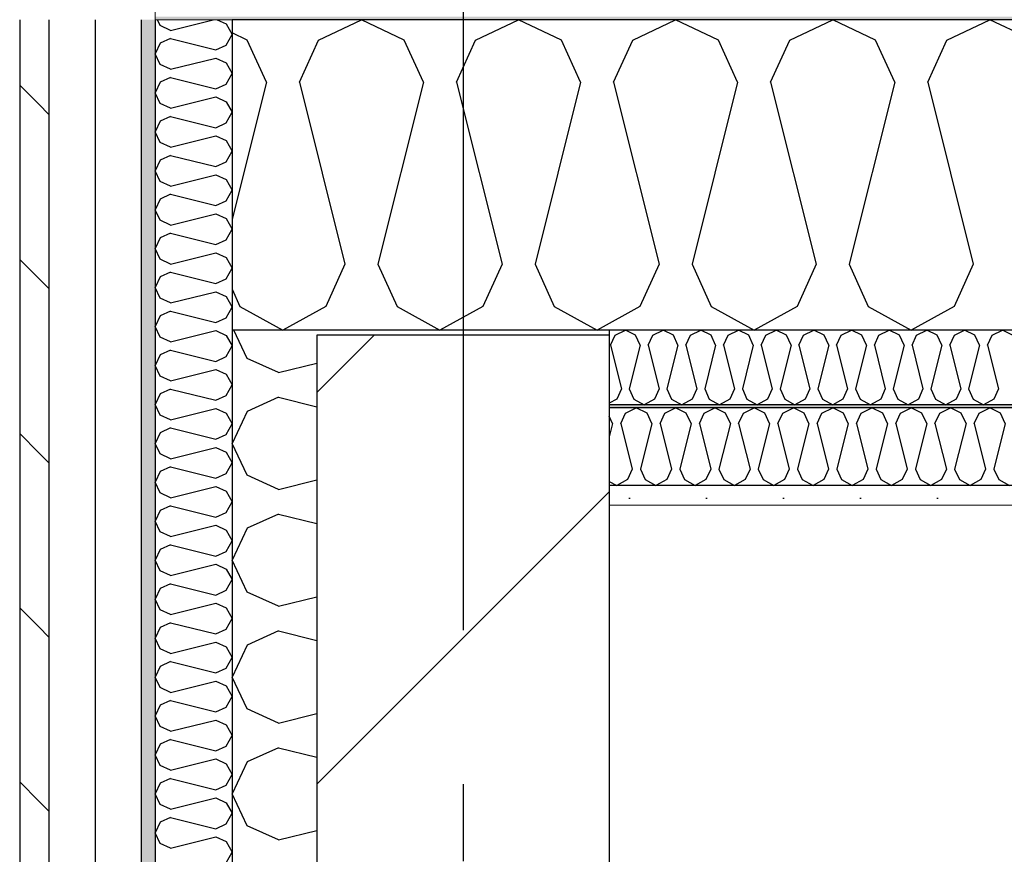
# Model space of a CAD drawing. Header units: millimetres. Extents: x -8544 to 51179, y -2070 to 13050.
# Tile 35 of 168: x -2671 to -2031, y 10204 to 10746. Entities that reach past the tile are written whole.
import ezdxf
from ezdxf.enums import TextEntityAlignment as Align

# ---------------------------------------------------------------- set-up
doc = ezdxf.new("R2010")
doc.units = ezdxf.units.MM
doc.header["$LTSCALE"] = 0.5
doc.header["$MEASUREMENT"] = 0
for name, pattern in [('Akselinje', [1500, 1000, -200, 100, -200]), ('PLINE', [0]), ('Wipeout_Contour', [2000, 0, -2000])]:
    doc.linetypes.add(name, pattern=pattern)
for name, color, linetype in [('223- Bjelker', 7, 'Continuous'), ('223- Bjelker (Skravur)', 7, 'Continuous'), ('232- Ikke-bærende yttervegger', 7, 'Continuous'), ('232- Ikke-bærende yttervegger (Skravur)', 7, 'Continuous'), ('235- Utvendig kledning og overflate (Skravur)(Nye konstruksjoner)', 7, 'Continuous'), ('235- Utvendig kledning og overflate(Nye konstruksjoner)', 7, 'Continuous'), ('256- Faste himlinger og overflatebehandling (Skravur)(Nye konstruksjoner)', 7, 'Continuous'), ('256- Faste himlinger og overflatebehandling(Nye konstruksjoner)', 7, 'Continuous'), ('261- Primærkonstruksjon (tak)', 7, 'Continuous'), ('261- Primærkonstruksjon (tak) (Skravur)', 7, 'Continuous'), ('262- Taktekking (Skravur)(Nye konstruksjoner)', 7, 'Continuous'), ('82-- Modullinjer', 7, 'Continuous')]:
    doc.layers.add(name, color=color, linetype=linetype)
doc.layers.add('236- Innvendig kledning og overflate(Nye konstruksjoner)', color=7, linetype='Continuous', lineweight=0)
doc.layers.add('262- Taktekking(Nye konstruksjoner)', color=7, linetype='Continuous', lineweight=0)
doc.styles.add('GENERATED_STYLE_1', font='arial.ttf')
pattern_1 = [(0, (0, 0), (0, 43.30127), [0, -25]), (0, (12.5, 21.65), (0, 43.30127), [0, -25])]

# ---------------------------------------------------------------- blocks, each defined once
blk = doc.blocks.new('*X3')
at = {"layer": '261- Primærkonstruksjon (tak) (Skravur)', "linetype": 'PLINE'}
for p, q in [((-2476.95, 10733.26), (-2449.08, 10746.45)), ((-2421.21, 10733.26), (-2449.08, 10746.45)), ((-2374.9, 10733.26), (-2347.03, 10746.45)), ((-2319.17, 10733.26), (-2347.03, 10746.45)), ((-2272.86, 10733.26), (-2244.99, 10746.45)), ((-2217.12, 10733.26), (-2244.99, 10746.45)), ((-2170.81, 10733.26), (-2142.94, 10746.45)), ((-2115.08, 10733.26), (-2142.94, 10746.45)), ((-2068.77, 10733.26), (-2040.9, 10746.45)), ((-2013.03, 10733.26), (-2040.9, 10746.45)), ((-2523.26, 10733.26), (-2533.07, 10737.91)), ((-2510.82, 10705.94), (-2523.26, 10733.26)), ((-2489.38, 10705.94), (-2476.95, 10733.26)), ((-2408.78, 10705.94), (-2421.21, 10733.26)), ((-2387.34, 10705.94), (-2374.9, 10733.26)), ((-2306.73, 10705.94), (-2319.17, 10733.26)), ((-2285.29, 10705.94), (-2272.86, 10733.26)), ((-2204.69, 10705.94), (-2217.12, 10733.26)), ((-2183.25, 10705.94), (-2170.81, 10733.26)), ((-2102.64, 10705.94), (-2115.08, 10733.26)), ((-2081.2, 10705.94), (-2068.77, 10733.26)), ((-2510.82, 10705.94), (-2533.07, 10616.93)), ((-2489.38, 10705.94), (-2459.8, 10587.6)), ((-2408.78, 10705.94), (-2438.36, 10587.6)), ((-2387.34, 10705.94), (-2357.75, 10587.6)), ((-2306.73, 10705.94), (-2336.31, 10587.6)), ((-2285.29, 10705.94), (-2255.71, 10587.6)), ((-2204.69, 10705.94), (-2234.27, 10587.6)), ((-2183.25, 10705.94), (-2153.66, 10587.6)), ((-2102.64, 10705.94), (-2132.22, 10587.6)), ((-2081.2, 10705.94), (-2051.62, 10587.6)), ((-2459.8, 10587.6), (-2472.23, 10560.28)), ((-2438.36, 10587.6), (-2425.92, 10560.28)), ((-2357.75, 10587.6), (-2370.19, 10560.28)), ((-2336.31, 10587.6), (-2323.88, 10560.28)), ((-2255.71, 10587.6), (-2268.14, 10560.28)), ((-2234.27, 10587.6), (-2221.83, 10560.28)), ((-2153.66, 10587.6), (-2166.1, 10560.28)), ((-2132.22, 10587.6), (-2119.79, 10560.28)), ((-2051.62, 10587.6), (-2064.05, 10560.28)), ((-2533.07, 10571.49), (-2527.97, 10560.28)), ((-2527.97, 10560.28), (-2500.1, 10544.72)), ((-2472.23, 10560.28), (-2500.1, 10544.72)), ((-2425.92, 10560.28), (-2398.06, 10544.72)), ((-2370.19, 10560.28), (-2398.06, 10544.72)), ((-2323.88, 10560.28), (-2296.01, 10544.72)), ((-2268.14, 10560.28), (-2296.01, 10544.72)), ((-2221.83, 10560.28), (-2193.97, 10544.72)), ((-2166.1, 10560.28), (-2193.97, 10544.72)), ((-2119.79, 10560.28), (-2091.92, 10544.72)), ((-2064.05, 10560.28), (-2091.92, 10544.72))]:
    blk.add_line(p, q, dxfattribs=at)
blk = doc.blocks.new('*X7')
at = {"layer": '232- Ikke-bærende yttervegger (Skravur)', "linetype": 'PLINE'}
for p, q in [((-2523.27, 10526.46), (-2531.91, 10544.72)), ((-2502.95, 10517.21), (-2523.27, 10526.46)), ((-2502.95, 10517.21), (-2478.07, 10523.43)), ((-2502.95, 10501.27), (-2523.27, 10492.02)), ((-2502.95, 10501.27), (-2478.07, 10495.05)), ((-2523.27, 10492.02), (-2533.07, 10471.3)), ((-2523.27, 10450.58), (-2533.07, 10471.3)), ((-2502.95, 10441.33), (-2523.27, 10450.58)), ((-2502.95, 10441.33), (-2478.07, 10447.55)), ((-2502.95, 10425.39), (-2523.27, 10416.14)), ((-2502.95, 10425.39), (-2478.07, 10419.17)), ((-2523.27, 10416.14), (-2533.07, 10395.42)), ((-2523.27, 10374.7), (-2533.07, 10395.42)), ((-2502.95, 10365.45), (-2523.27, 10374.7)), ((-2502.95, 10365.45), (-2478.07, 10371.67)), ((-2502.95, 10349.51), (-2523.27, 10340.26)), ((-2502.95, 10349.51), (-2478.07, 10343.29)), ((-2523.27, 10340.26), (-2533.07, 10319.54)), ((-2523.27, 10298.82), (-2533.07, 10319.54)), ((-2502.95, 10289.57), (-2523.27, 10298.82)), ((-2502.95, 10289.57), (-2478.07, 10295.79)), ((-2502.95, 10273.63), (-2523.27, 10264.38)), ((-2502.95, 10273.63), (-2478.07, 10267.41)), ((-2523.27, 10264.38), (-2533.07, 10243.66)), ((-2523.27, 10222.94), (-2533.07, 10243.66)), ((-2502.95, 10213.69), (-2523.27, 10222.94)), ((-2502.95, 10213.69), (-2478.07, 10219.91))]:
    blk.add_line(p, q, dxfattribs=at)
blk = doc.blocks.new('*X25')
at = {"layer": '235- Utvendig kledning og overflate (Skravur)(Nye konstruksjoner)', "linetype": 'PLINE'}
for p, q in [((-2579.8, 10742.61), (-2581.62, 10746.45)), ((-2573.03, 10739.53), (-2545.36, 10746.45)), ((-2542.79, 10746.45), (-2536.93, 10743.78)), ((-2573.03, 10739.53), (-2579.8, 10742.61)), ((-2536.93, 10743.78), (-2533.07, 10736.88)), ((-2573.03, 10734.22), (-2579.8, 10731.14)), ((-2573.03, 10734.22), (-2543.7, 10726.89)), ((-2536.93, 10729.97), (-2533.07, 10736.88)), ((-2579.8, 10731.14), (-2583.07, 10724.23)), ((-2543.7, 10726.89), (-2536.93, 10729.97)), ((-2579.8, 10717.32), (-2583.07, 10724.23)), ((-2573.03, 10714.24), (-2543.7, 10721.57)), ((-2543.7, 10721.57), (-2536.93, 10718.49)), ((-2573.03, 10714.24), (-2579.8, 10717.32)), ((-2536.93, 10718.49), (-2533.07, 10711.58)), ((-2573.03, 10708.93), (-2579.8, 10705.84)), ((-2573.03, 10708.93), (-2543.7, 10701.59)), ((-2536.93, 10704.67), (-2533.07, 10711.58)), ((-2579.8, 10705.84), (-2583.07, 10698.94)), ((-2543.7, 10701.59), (-2536.93, 10704.67)), ((-2579.8, 10692.03), (-2583.07, 10698.94)), ((-2573.03, 10688.95), (-2543.7, 10696.28)), ((-2543.7, 10696.28), (-2536.93, 10693.2)), ((-2573.03, 10688.95), (-2579.8, 10692.03)), ((-2536.93, 10693.2), (-2533.07, 10686.29)), ((-2573.03, 10683.63), (-2579.8, 10680.55)), ((-2573.03, 10683.63), (-2543.7, 10676.3)), ((-2536.93, 10679.38), (-2533.07, 10686.29)), ((-2579.8, 10680.55), (-2583.07, 10673.64)), ((-2543.7, 10676.3), (-2536.93, 10679.38)), ((-2579.8, 10666.74), (-2583.07, 10673.64)), ((-2573.03, 10663.65), (-2543.7, 10670.99)), ((-2543.7, 10670.99), (-2536.93, 10667.9)), ((-2573.03, 10663.65), (-2579.8, 10666.74)), ((-2536.93, 10667.9), (-2533.07, 10661)), ((-2573.03, 10658.34), (-2579.8, 10655.26)), ((-2573.03, 10658.34), (-2543.7, 10651.01)), ((-2536.93, 10654.09), (-2533.07, 10661)), ((-2579.8, 10655.26), (-2583.07, 10648.35)), ((-2543.7, 10651.01), (-2536.93, 10654.09)), ((-2579.8, 10641.44), (-2583.07, 10648.35)), ((-2573.03, 10638.36), (-2543.7, 10645.69)), ((-2543.7, 10645.69), (-2536.93, 10642.61)), ((-2573.03, 10638.36), (-2579.8, 10641.44)), ((-2536.93, 10642.61), (-2533.07, 10635.7)), ((-2573.03, 10633.05), (-2579.8, 10629.96)), ((-2573.03, 10633.05), (-2543.7, 10625.71)), ((-2536.93, 10628.8), (-2533.07, 10635.7)), ((-2579.8, 10629.96), (-2583.07, 10623.06)), ((-2543.7, 10625.71), (-2536.93, 10628.8)), ((-2579.8, 10616.15), (-2583.07, 10623.06)), ((-2573.03, 10613.07), (-2543.7, 10620.4)), ((-2543.7, 10620.4), (-2536.93, 10617.32)), ((-2573.03, 10613.07), (-2579.8, 10616.15)), ((-2536.93, 10617.32), (-2533.07, 10610.41)), ((-2573.03, 10607.75), (-2579.8, 10604.67)), ((-2573.03, 10607.75), (-2543.7, 10600.42)), ((-2536.93, 10603.5), (-2533.07, 10610.41)), ((-2579.8, 10604.67), (-2583.07, 10597.76)), ((-2543.7, 10600.42), (-2536.93, 10603.5)), ((-2579.8, 10590.86), (-2583.07, 10597.76)), ((-2573.03, 10587.77), (-2543.7, 10595.11)), ((-2543.7, 10595.11), (-2536.93, 10592.02)), ((-2536.93, 10592.02), (-2533.07, 10585.12)), ((-2573.03, 10587.77), (-2579.8, 10590.86)), ((-2579.8, 10579.38), (-2583.07, 10572.47)), ((-2573.03, 10582.46), (-2579.8, 10579.38)), ((-2573.03, 10582.46), (-2543.7, 10575.13)), ((-2536.93, 10578.21), (-2533.07, 10585.12)), ((-2543.7, 10575.13), (-2536.93, 10578.21)), ((-2579.8, 10565.56), (-2583.07, 10572.47)), ((-2573.03, 10562.48), (-2543.7, 10569.81)), ((-2543.7, 10569.81), (-2536.93, 10566.73)), ((-2536.93, 10566.73), (-2533.07, 10559.82)), ((-2573.03, 10562.48), (-2579.8, 10565.56)), ((-2579.8, 10554.08), (-2583.07, 10547.18)), ((-2573.03, 10557.17), (-2579.8, 10554.08)), ((-2573.03, 10557.17), (-2543.7, 10549.83)), ((-2536.93, 10552.92), (-2533.07, 10559.82)), ((-2543.7, 10549.83), (-2536.93, 10552.92)), ((-2579.8, 10540.27), (-2583.07, 10547.18)), ((-2573.03, 10537.19), (-2543.7, 10544.52)), ((-2543.7, 10544.52), (-2536.93, 10541.44)), ((-2536.93, 10541.44), (-2533.07, 10534.53)), ((-2573.03, 10537.19), (-2579.8, 10540.27)), ((-2536.93, 10527.62), (-2533.07, 10534.53)), ((-2579.8, 10528.79), (-2583.07, 10521.88)), ((-2573.03, 10531.87), (-2579.8, 10528.79)), ((-2573.03, 10531.87), (-2543.7, 10524.54)), ((-2579.8, 10514.98), (-2583.07, 10521.88)), ((-2543.7, 10524.54), (-2536.93, 10527.62)), ((-2573.03, 10511.9), (-2543.7, 10519.23)), ((-2543.7, 10519.23), (-2536.93, 10516.15)), ((-2536.93, 10516.15), (-2533.07, 10509.24)), ((-2573.03, 10511.9), (-2579.8, 10514.98)), ((-2536.93, 10502.33), (-2533.07, 10509.24)), ((-2579.8, 10503.5), (-2583.07, 10496.59)), ((-2573.03, 10506.58), (-2579.8, 10503.5)), ((-2573.03, 10506.58), (-2543.7, 10499.25)), ((-2579.8, 10489.68), (-2583.07, 10496.59)), ((-2543.7, 10499.25), (-2536.93, 10502.33)), ((-2573.03, 10486.6), (-2579.8, 10489.68)), ((-2573.03, 10486.6), (-2543.7, 10493.93)), ((-2543.7, 10493.93), (-2536.93, 10490.85)), ((-2536.93, 10490.85), (-2533.07, 10483.95)), ((-2536.93, 10477.04), (-2533.07, 10483.95)), ((-2579.8, 10478.21), (-2583.07, 10471.3)), ((-2573.03, 10481.29), (-2579.8, 10478.21)), ((-2573.03, 10481.29), (-2543.7, 10473.96)), ((-2543.7, 10473.96), (-2536.93, 10477.04)), ((-2579.8, 10464.39), (-2583.07, 10471.3)), ((-2573.03, 10461.31), (-2579.8, 10464.39)), ((-2573.03, 10461.31), (-2543.7, 10468.64)), ((-2543.7, 10468.64), (-2536.93, 10465.56)), ((-2536.93, 10465.56), (-2533.07, 10458.65)), ((-2536.93, 10451.75), (-2533.07, 10458.65)), ((-2579.8, 10452.91), (-2583.07, 10446.01)), ((-2573.03, 10456), (-2579.8, 10452.91)), ((-2573.03, 10456), (-2543.7, 10448.66)), ((-2543.7, 10448.66), (-2536.93, 10451.75)), ((-2579.8, 10439.1), (-2583.07, 10446.01)), ((-2573.03, 10436.02), (-2579.8, 10439.1)), ((-2573.03, 10436.02), (-2543.7, 10443.35)), ((-2543.7, 10443.35), (-2536.93, 10440.27)), ((-2536.93, 10440.27), (-2533.07, 10433.36)), ((-2536.93, 10426.45), (-2533.07, 10433.36)), ((-2579.8, 10427.62), (-2583.07, 10420.71)), ((-2573.03, 10430.7), (-2579.8, 10427.62)), ((-2573.03, 10430.7), (-2543.7, 10423.37)), ((-2543.7, 10423.37), (-2536.93, 10426.45)), ((-2579.8, 10413.81), (-2583.07, 10420.71)), ((-2573.03, 10410.72), (-2579.8, 10413.81)), ((-2573.03, 10410.72), (-2543.7, 10418.06)), ((-2543.7, 10418.06), (-2536.93, 10414.97)), ((-2536.93, 10414.97), (-2533.07, 10408.07)), ((-2536.93, 10401.16), (-2533.07, 10408.07)), ((-2579.8, 10402.33), (-2583.07, 10395.42)), ((-2573.03, 10405.41), (-2579.8, 10402.33)), ((-2573.03, 10405.41), (-2543.7, 10398.08)), ((-2543.7, 10398.08), (-2536.93, 10401.16)), ((-2579.8, 10388.51), (-2583.07, 10395.42)), ((-2573.03, 10385.43), (-2579.8, 10388.51)), ((-2573.03, 10385.43), (-2543.7, 10392.76)), ((-2543.7, 10392.76), (-2536.93, 10389.68)), ((-2536.93, 10389.68), (-2533.07, 10382.77)), ((-2536.93, 10375.87), (-2533.07, 10382.77)), ((-2579.8, 10377.03), (-2583.07, 10370.13)), ((-2573.03, 10380.12), (-2579.8, 10377.03)), ((-2573.03, 10380.12), (-2543.7, 10372.78)), ((-2543.7, 10372.78), (-2536.93, 10375.87)), ((-2579.8, 10363.22), (-2583.07, 10370.13)), ((-2573.03, 10360.14), (-2579.8, 10363.22)), ((-2573.03, 10360.14), (-2543.7, 10367.47)), ((-2543.7, 10367.47), (-2536.93, 10364.39)), ((-2536.93, 10364.39), (-2533.07, 10357.48)), ((-2536.93, 10350.57), (-2533.07, 10357.48)), ((-2579.8, 10351.74), (-2583.07, 10344.83)), ((-2573.03, 10354.82), (-2579.8, 10351.74)), ((-2573.03, 10354.82), (-2543.7, 10347.49)), ((-2543.7, 10347.49), (-2536.93, 10350.57)), ((-2579.8, 10337.93), (-2583.07, 10344.83)), ((-2573.03, 10334.84), (-2579.8, 10337.93)), ((-2573.03, 10334.84), (-2543.7, 10342.18)), ((-2543.7, 10342.18), (-2536.93, 10339.09)), ((-2536.93, 10339.09), (-2533.07, 10332.19)), ((-2536.93, 10325.28), (-2533.07, 10332.19)), ((-2579.8, 10326.45), (-2583.07, 10319.54)), ((-2573.03, 10329.53), (-2579.8, 10326.45)), ((-2573.03, 10329.53), (-2543.7, 10322.2)), ((-2543.7, 10322.2), (-2536.93, 10325.28)), ((-2579.8, 10312.63), (-2583.07, 10319.54)), ((-2573.03, 10309.55), (-2579.8, 10312.63)), ((-2573.03, 10309.55), (-2543.7, 10316.88)), ((-2543.7, 10316.88), (-2536.93, 10313.8)), ((-2536.93, 10313.8), (-2533.07, 10306.89)), ((-2573.03, 10304.24), (-2579.8, 10301.16)), ((-2573.03, 10304.24), (-2543.7, 10296.9)), ((-2536.93, 10299.99), (-2533.07, 10306.89)), ((-2579.8, 10301.16), (-2583.07, 10294.25)), ((-2543.7, 10296.9), (-2536.93, 10299.99)), ((-2579.8, 10287.34), (-2583.07, 10294.25)), ((-2573.03, 10284.26), (-2543.7, 10291.59)), ((-2543.7, 10291.59), (-2536.93, 10288.51)), ((-2573.03, 10284.26), (-2579.8, 10287.34)), ((-2536.93, 10288.51), (-2533.07, 10281.6)), ((-2573.03, 10278.94), (-2579.8, 10275.86)), ((-2573.03, 10278.94), (-2543.7, 10271.61)), ((-2536.93, 10274.69), (-2533.07, 10281.6)), ((-2579.8, 10275.86), (-2583.07, 10268.95)), ((-2543.7, 10271.61), (-2536.93, 10274.69)), ((-2579.8, 10262.05), (-2583.07, 10268.95)), ((-2573.03, 10258.97), (-2543.7, 10266.3)), ((-2543.7, 10266.3), (-2536.93, 10263.22)), ((-2573.03, 10258.97), (-2579.8, 10262.05)), ((-2536.93, 10263.22), (-2533.07, 10256.31)), ((-2573.03, 10253.65), (-2579.8, 10250.57)), ((-2573.03, 10253.65), (-2543.7, 10246.32)), ((-2536.93, 10249.4), (-2533.07, 10256.31)), ((-2579.8, 10250.57), (-2583.07, 10243.66)), ((-2543.7, 10246.32), (-2536.93, 10249.4)), ((-2579.8, 10236.75), (-2583.07, 10243.66)), ((-2573.03, 10233.67), (-2543.7, 10241)), ((-2543.7, 10241), (-2536.93, 10237.92)), ((-2573.03, 10233.67), (-2579.8, 10236.75)), ((-2536.93, 10237.92), (-2533.07, 10231.02)), ((-2573.03, 10228.36), (-2579.8, 10225.28)), ((-2573.03, 10228.36), (-2543.7, 10221.03)), ((-2536.93, 10224.11), (-2533.07, 10231.02)), ((-2579.8, 10225.28), (-2583.07, 10218.37)), ((-2543.7, 10221.03), (-2536.93, 10224.11)), ((-2579.8, 10211.46), (-2583.07, 10218.37)), ((-2573.03, 10208.38), (-2543.7, 10215.71)), ((-2543.7, 10215.71), (-2536.93, 10212.63)), ((-2573.03, 10208.38), (-2579.8, 10211.46)), ((-2536.93, 10212.63), (-2533.07, 10205.72)), ((-2536.93, 10198.82), (-2533.07, 10205.72))]:
    blk.add_line(p, q, dxfattribs=at)
blk = doc.blocks.new('*X66')
at = {"layer": '256- Faste himlinger og overflatebehandling (Skravur)(Nye konstruksjoner)', "linetype": 'PLINE'}
for p, q in [((-2287.32, 10535), (-2284.33, 10541.56)), ((-2284.33, 10541.56), (-2277.64, 10544.72)), ((-2270.96, 10541.56), (-2277.64, 10544.72)), ((-2267.97, 10535), (-2270.96, 10541.56)), ((-2262.83, 10535), (-2259.84, 10541.56)), ((-2259.84, 10541.56), (-2253.15, 10544.72)), ((-2246.46, 10541.56), (-2253.15, 10544.72)), ((-2243.48, 10535), (-2246.46, 10541.56)), ((-2238.33, 10535), (-2235.35, 10541.56)), ((-2235.35, 10541.56), (-2228.66, 10544.72)), ((-2221.97, 10541.56), (-2228.66, 10544.72)), ((-2218.99, 10535), (-2221.97, 10541.56)), ((-2213.84, 10535), (-2210.86, 10541.56)), ((-2210.86, 10541.56), (-2204.17, 10544.72)), ((-2197.48, 10541.56), (-2204.17, 10544.72)), ((-2194.5, 10535), (-2197.48, 10541.56)), ((-2189.35, 10535), (-2186.37, 10541.56)), ((-2186.37, 10541.56), (-2179.68, 10544.72)), ((-2172.99, 10541.56), (-2179.68, 10544.72)), ((-2170.01, 10535), (-2172.99, 10541.56)), ((-2164.86, 10535), (-2161.88, 10541.56)), ((-2161.88, 10541.56), (-2155.19, 10544.72)), ((-2148.5, 10541.56), (-2155.19, 10544.72)), ((-2145.52, 10535), (-2148.5, 10541.56)), ((-2140.37, 10535), (-2137.39, 10541.56)), ((-2137.39, 10541.56), (-2130.7, 10544.72)), ((-2124.01, 10541.56), (-2130.7, 10544.72)), ((-2121.03, 10535), (-2124.01, 10541.56)), ((-2115.88, 10535), (-2112.9, 10541.56)), ((-2112.9, 10541.56), (-2106.21, 10544.72)), ((-2099.52, 10541.56), (-2106.21, 10544.72)), ((-2096.54, 10535), (-2099.52, 10541.56)), ((-2091.39, 10535), (-2088.41, 10541.56)), ((-2088.41, 10541.56), (-2081.72, 10544.72)), ((-2075.03, 10541.56), (-2081.72, 10544.72)), ((-2072.04, 10535), (-2075.03, 10541.56)), ((-2066.9, 10535), (-2063.91, 10541.56)), ((-2063.91, 10541.56), (-2057.23, 10544.72)), ((-2050.54, 10541.56), (-2057.23, 10544.72)), ((-2047.55, 10535), (-2050.54, 10541.56)), ((-2042.41, 10535), (-2039.42, 10541.56)), ((-2039.42, 10541.56), (-2032.74, 10544.72)), ((-2026.05, 10541.56), (-2032.74, 10544.72)), ((-2287.32, 10535), (-2280.22, 10506.6)), ((-2267.97, 10535), (-2275.07, 10506.6)), ((-2262.83, 10535), (-2255.73, 10506.6)), ((-2243.48, 10535), (-2250.58, 10506.6)), ((-2238.33, 10535), (-2231.24, 10506.6)), ((-2218.99, 10535), (-2226.09, 10506.6)), ((-2213.84, 10535), (-2206.74, 10506.6)), ((-2194.5, 10535), (-2201.6, 10506.6)), ((-2189.35, 10535), (-2182.25, 10506.6)), ((-2170.01, 10535), (-2177.11, 10506.6)), ((-2164.86, 10535), (-2157.76, 10506.6)), ((-2145.52, 10535), (-2152.62, 10506.6)), ((-2140.37, 10535), (-2133.27, 10506.6)), ((-2121.03, 10535), (-2128.13, 10506.6)), ((-2115.88, 10535), (-2108.78, 10506.6)), ((-2096.54, 10535), (-2103.64, 10506.6)), ((-2091.39, 10535), (-2084.29, 10506.6)), ((-2072.04, 10535), (-2079.14, 10506.6)), ((-2066.9, 10535), (-2059.8, 10506.6)), ((-2047.55, 10535), (-2054.65, 10506.6)), ((-2042.41, 10535), (-2035.31, 10506.6)), ((-2280.22, 10506.6), (-2283.2, 10500.04)), ((-2275.07, 10506.6), (-2272.09, 10500.04)), ((-2255.73, 10506.6), (-2258.71, 10500.04)), ((-2250.58, 10506.6), (-2247.6, 10500.04)), ((-2231.24, 10506.6), (-2234.22, 10500.04)), ((-2226.09, 10506.6), (-2223.11, 10500.04)), ((-2206.74, 10506.6), (-2209.73, 10500.04)), ((-2201.6, 10506.6), (-2198.61, 10500.04)), ((-2182.25, 10506.6), (-2185.24, 10500.04)), ((-2177.11, 10506.6), (-2174.12, 10500.04)), ((-2157.76, 10506.6), (-2160.75, 10500.04)), ((-2152.62, 10506.6), (-2149.63, 10500.04)), ((-2133.27, 10506.6), (-2136.26, 10500.04)), ((-2128.13, 10506.6), (-2125.14, 10500.04)), ((-2108.78, 10506.6), (-2111.77, 10500.04)), ((-2103.64, 10506.6), (-2100.65, 10500.04)), ((-2084.29, 10506.6), (-2087.27, 10500.04)), ((-2079.14, 10506.6), (-2076.16, 10500.04)), ((-2059.8, 10506.6), (-2062.78, 10500.04)), ((-2054.65, 10506.6), (-2051.67, 10500.04)), ((-2035.31, 10506.6), (-2038.29, 10500.04)), ((-2283.2, 10500.04), (-2288.07, 10497.32)), ((-2272.09, 10500.04), (-2265.4, 10496.31)), ((-2258.71, 10500.04), (-2265.4, 10496.31)), ((-2247.6, 10500.04), (-2240.91, 10496.31)), ((-2234.22, 10500.04), (-2240.91, 10496.31)), ((-2223.11, 10500.04), (-2216.42, 10496.31)), ((-2209.73, 10500.04), (-2216.42, 10496.31)), ((-2198.61, 10500.04), (-2191.93, 10496.31)), ((-2185.24, 10500.04), (-2191.93, 10496.31)), ((-2174.12, 10500.04), (-2167.44, 10496.31)), ((-2160.75, 10500.04), (-2167.44, 10496.31)), ((-2149.63, 10500.04), (-2142.94, 10496.31)), ((-2136.26, 10500.04), (-2142.94, 10496.31)), ((-2125.14, 10500.04), (-2118.45, 10496.31)), ((-2111.77, 10500.04), (-2118.45, 10496.31)), ((-2100.65, 10500.04), (-2093.96, 10496.31)), ((-2087.27, 10500.04), (-2093.96, 10496.31)), ((-2076.16, 10500.04), (-2069.47, 10496.31)), ((-2062.78, 10500.04), (-2069.47, 10496.31)), ((-2051.67, 10500.04), (-2044.98, 10496.31)), ((-2038.29, 10500.04), (-2044.98, 10496.31))]:
    blk.add_line(p, q, dxfattribs=at)
blk = doc.blocks.new('*X67')
at = {"layer": '256- Faste himlinger og overflatebehandling (Skravur)(Nye konstruksjoner)', "linetype": 'PLINE'}
for p, q in [((-2280.58, 10484.16), (-2277.47, 10491)), ((-2277.47, 10491), (-2270.5, 10494.29)), ((-2263.53, 10491), (-2270.5, 10494.29)), ((-2260.43, 10484.16), (-2263.53, 10491)), ((-2255.07, 10484.16), (-2251.96, 10491)), ((-2251.96, 10491), (-2244.99, 10494.29)), ((-2238.02, 10491), (-2244.99, 10494.29)), ((-2234.91, 10484.16), (-2238.02, 10491)), ((-2229.55, 10484.16), (-2226.45, 10491)), ((-2226.45, 10491), (-2219.48, 10494.29)), ((-2212.51, 10491), (-2219.48, 10494.29)), ((-2209.4, 10484.16), (-2212.51, 10491)), ((-2204.04, 10484.16), (-2200.93, 10491)), ((-2200.93, 10491), (-2193.97, 10494.29)), ((-2187, 10491), (-2193.97, 10494.29)), ((-2183.89, 10484.16), (-2187, 10491)), ((-2178.53, 10484.16), (-2175.42, 10491)), ((-2175.42, 10491), (-2168.46, 10494.29)), ((-2161.49, 10491), (-2168.46, 10494.29)), ((-2158.38, 10484.16), (-2161.49, 10491)), ((-2153.02, 10484.16), (-2149.91, 10491)), ((-2149.91, 10491), (-2142.94, 10494.29)), ((-2135.98, 10491), (-2142.94, 10494.29)), ((-2132.87, 10484.16), (-2135.98, 10491)), ((-2127.51, 10484.16), (-2124.4, 10491)), ((-2124.4, 10491), (-2117.43, 10494.29)), ((-2110.47, 10491), (-2117.43, 10494.29)), ((-2107.36, 10484.16), (-2110.47, 10491)), ((-2102, 10484.16), (-2098.89, 10491)), ((-2098.89, 10491), (-2091.92, 10494.29)), ((-2084.96, 10491), (-2091.92, 10494.29)), ((-2081.85, 10484.16), (-2084.96, 10491)), ((-2076.49, 10484.16), (-2073.38, 10491)), ((-2073.38, 10491), (-2066.41, 10494.29)), ((-2059.44, 10491), (-2066.41, 10494.29)), ((-2056.34, 10484.16), (-2059.44, 10491)), ((-2050.98, 10484.16), (-2047.87, 10491)), ((-2047.87, 10491), (-2040.9, 10494.29)), ((-2033.93, 10491), (-2040.9, 10494.29)), ((-2030.82, 10484.16), (-2033.93, 10491)), ((-2285.94, 10484.16), (-2288.07, 10488.86)), ((-2285.94, 10484.16), (-2288.07, 10475.62)), ((-2280.58, 10484.16), (-2273.18, 10454.58)), ((-2260.43, 10484.16), (-2267.82, 10454.58)), ((-2255.07, 10484.16), (-2247.67, 10454.58)), ((-2234.91, 10484.16), (-2242.31, 10454.58)), ((-2229.55, 10484.16), (-2222.16, 10454.58)), ((-2209.4, 10484.16), (-2216.8, 10454.58)), ((-2204.04, 10484.16), (-2196.65, 10454.58)), ((-2183.89, 10484.16), (-2191.29, 10454.58)), ((-2178.53, 10484.16), (-2171.14, 10454.58)), ((-2158.38, 10484.16), (-2165.78, 10454.58)), ((-2153.02, 10484.16), (-2145.62, 10454.58)), ((-2132.87, 10484.16), (-2140.26, 10454.58)), ((-2127.51, 10484.16), (-2120.11, 10454.58)), ((-2107.36, 10484.16), (-2114.75, 10454.58)), ((-2102, 10484.16), (-2094.6, 10454.58)), ((-2081.85, 10484.16), (-2089.24, 10454.58)), ((-2076.49, 10484.16), (-2069.09, 10454.58)), ((-2056.34, 10484.16), (-2063.73, 10454.58)), ((-2050.98, 10484.16), (-2043.58, 10454.58)), ((-2030.82, 10484.16), (-2038.22, 10454.58)), ((-2273.18, 10454.58), (-2276.29, 10447.75)), ((-2267.82, 10454.58), (-2264.71, 10447.75)), ((-2247.67, 10454.58), (-2250.78, 10447.75)), ((-2242.31, 10454.58), (-2239.2, 10447.75)), ((-2222.16, 10454.58), (-2225.27, 10447.75)), ((-2216.8, 10454.58), (-2213.69, 10447.75)), ((-2196.65, 10454.58), (-2199.76, 10447.75)), ((-2191.29, 10454.58), (-2188.18, 10447.75)), ((-2171.14, 10454.58), (-2174.24, 10447.75)), ((-2165.78, 10454.58), (-2162.67, 10447.75)), ((-2145.62, 10454.58), (-2148.73, 10447.75)), ((-2140.26, 10454.58), (-2137.16, 10447.75)), ((-2120.11, 10454.58), (-2123.22, 10447.75)), ((-2114.75, 10454.58), (-2111.64, 10447.75)), ((-2094.6, 10454.58), (-2097.71, 10447.75)), ((-2089.24, 10454.58), (-2086.13, 10447.75)), ((-2069.09, 10454.58), (-2072.2, 10447.75)), ((-2063.73, 10454.58), (-2060.62, 10447.75)), ((-2043.58, 10454.58), (-2046.69, 10447.75)), ((-2038.22, 10454.58), (-2035.11, 10447.75)), ((-2288.07, 10446.55), (-2283.26, 10443.86)), ((-2276.29, 10447.75), (-2283.26, 10443.86)), ((-2264.71, 10447.75), (-2257.75, 10443.86)), ((-2250.78, 10447.75), (-2257.75, 10443.86)), ((-2239.2, 10447.75), (-2232.23, 10443.86)), ((-2225.27, 10447.75), (-2232.23, 10443.86)), ((-2213.69, 10447.75), (-2206.72, 10443.86)), ((-2199.76, 10447.75), (-2206.72, 10443.86)), ((-2188.18, 10447.75), (-2181.21, 10443.86)), ((-2174.24, 10447.75), (-2181.21, 10443.86)), ((-2162.67, 10447.75), (-2155.7, 10443.86)), ((-2148.73, 10447.75), (-2155.7, 10443.86)), ((-2137.16, 10447.75), (-2130.19, 10443.86)), ((-2123.22, 10447.75), (-2130.19, 10443.86)), ((-2111.64, 10447.75), (-2104.68, 10443.86)), ((-2097.71, 10447.75), (-2104.68, 10443.86)), ((-2086.13, 10447.75), (-2079.17, 10443.86)), ((-2072.2, 10447.75), (-2079.17, 10443.86)), ((-2060.62, 10447.75), (-2053.66, 10443.86)), ((-2046.69, 10447.75), (-2053.66, 10443.86)), ((-2035.11, 10447.75), (-2028.14, 10443.86))]:
    blk.add_line(p, q, dxfattribs=at)
blk = doc.blocks.new('Standard grid marker[2]', base_point=(-2383.07, 12550))
at = {"layer": '82-- Modullinjer', "linetype": 'Akselinje'}
blk.add_line((-2383.07, 12350), (-2383.07, 1550), dxfattribs=at)
at = {"layer": '82-- Modullinjer', "style": 'GENERATED_STYLE_1'}
for tag, p in [('AC_MarkerText_1_0', (-2383.07, 12887.5)), ('AC_MarkerText_1_1', (-2383.07, 1187.5))]:
    blk.add_attdef(tag, text='', height=175, rotation=360, dxfattribs=at).set_placement(p, align=Align.TOP_CENTER)

msp = doc.modelspace()

# ---------------------------------------------------------------- hatches: boundary and pattern name
at = {"layer": '223- Bjelker (Skravur)', "linetype": 'Continuous'}
h = msp.add_hatch(dxfattribs=at)
h.set_pattern_fill('Skrålinjer_3', color=256, style=0, pattern_type=2)
h.set_pattern_definition([(45, (0, 0), (-127.2792, 127.2792), [])])
h.paths.add_polyline_path([(-2478.07, 10541.65), (-2478.07, 10158.39), (-2288.07, 10158.39), (-2288.07, 10541.65)])
at = {"layer": '235- Utvendig kledning og overflate (Skravur)(Nye konstruksjoner)', "linetype": 'Continuous'}
h = msp.add_hatch(dxfattribs=at)
h.set_pattern_fill('Skrålinjer_2', color=256, style=0, pattern_type=2)
h.set_pattern_definition([(315, (0, 0), (56.56854, 56.56854), [80, 0])])
h.paths.add_polyline_path([(-2671.07, 10746.45), (-2671.07, 7220.63), (-2652.07, 7220.63), (-2652.07, 10746.45)])
h = msp.add_hatch(dxfattribs=at)
h.set_pattern_fill('Prikker_tett', color=256, style=0, pattern_type=2)
h.set_pattern_definition(pattern_1)
h.paths.add_polyline_path([(-2592.07, 6850), (-2583.07, 6850), (-2583.07, 10746.45), (-2592.07, 10746.45)])
at = {"layer": '256- Faste himlinger og overflatebehandling (Skravur)(Nye konstruksjoner)', "linetype": 'Continuous'}
msp.add_hatch(color=256, dxfattribs=at).paths.add_polyline_path([(-2288.07, 10494.29), (-638.07, 10494.29), (-638.07, 10496.31), (-2288.07, 10496.31)])
h = msp.add_hatch(dxfattribs=at)
h.set_pattern_fill('Gips', color=256, style=0, pattern_type=2)
h.set_pattern_definition([(0, (0, 0), (0, 86.60254), [0, -50]), (0, (25, 43.3), (0, 86.60254), [0, -50])])
h.paths.add_polyline_path([(-2288.07, 10431.25), (-638.07, 10431.25), (-638.07, 10443.86), (-2288.07, 10443.86)])
at = {"layer": '262- Taktekking (Skravur)(Nye konstruksjoner)', "linetype": 'Continuous'}
h = msp.add_hatch(dxfattribs=at)
h.set_pattern_fill('Prikker_tett', color=256, style=0, pattern_type=2)
h.set_pattern_definition(pattern_1)
h.paths.add_polyline_path([(-2583.07, 10746.45), (12216.93, 10746.45), (12216.93, 10748.47), (-2583.07, 10748.47)])

# ---------------------------------------------------------------- linework, layer by layer
at = {"layer": '223- Bjelker', "linetype": 'PLINE'}
for p, q in [((-2383.07, 10541.65), (-2478.07, 10541.65)), ((-2288.07, 10541.65), (-2383.07, 10541.65)), ((-2288.07, 10431.25), (-2288.07, 10158.39))]:
    msp.add_line(p, q, dxfattribs=at)
at = {"layer": '223- Bjelker', "linetype": 'PLINE', "flags": 128}
msp.add_lwpolyline([(-2288.07, 10541.65), (-2288.07, 10496.31), (-2288.07, 10494.29), (-2288.07, 10443.86), (-2288.07, 10431.25)], dxfattribs=at)
at = {"layer": '232- Ikke-bærende yttervegger', "linetype": 'PLINE'}
for p, q in [((-2533.07, 10544.72), (-2533.07, 6850)), ((-2478.07, 10541.65), (-2478.07, 10158.39)), ((-2383.07, 10544.72), (-2383.07, 10541.65))]:
    msp.add_line(p, q, dxfattribs=at)
at = {"layer": '235- Utvendig kledning og overflate(Nye konstruksjoner)', "linetype": 'PLINE'}
for p, q in [((-2671.07, 10746.45), (-2671.07, 6850)), ((-2652.07, 10746.45), (-2652.07, 6850))]:
    msp.add_line(p, q, dxfattribs=at)
at = {"layer": '235- Utvendig kledning og overflate(Nye konstruksjoner)', "linetype": 'PLINE', "flags": 128}
msp.add_lwpolyline([(-2583.07, 10746.45), (-2583.07, 7220.63), (-2583.07, 7218.63), (-2583.07, 7188.63), (-2583.07, 6850)], dxfattribs=at)
at = {"layer": '236- Innvendig kledning og overflate(Nye konstruksjoner)', "linetype": 'PLINE'}
msp.add_line((1116.93, 10431.25), (-2288.07, 10431.25), dxfattribs=at)
at = {"layer": '256- Faste himlinger og overflatebehandling(Nye konstruksjoner)', "linetype": 'PLINE'}
for p, q in [((-2288.07, 10544.72), (-2288.07, 10541.65)), ((1116.93, 10496.31), (-2288.07, 10496.31)), ((1116.93, 10494.29), (-2288.07, 10494.29)), ((1116.93, 10443.86), (-2288.07, 10443.86))]:
    msp.add_line(p, q, dxfattribs=at)
at = {"layer": '261- Primærkonstruksjon (tak)', "linetype": 'PLINE'}
for p, q in [((-2533.07, 10746.45), (-2533.07, 10544.72)), ((12166.93, 10746.45), (-2533.07, 10746.45)), ((-2383.07, 10544.72), (-2533.07, 10544.72)), ((-2288.07, 10544.72), (-2383.07, 10544.72))]:
    msp.add_line(p, q, dxfattribs=at)
at = {"layer": '261- Primærkonstruksjon (tak)', "linetype": 'PLINE', "flags": 128}
msp.add_lwpolyline([(4721.93, 10544.72), (3686.93, 10544.72), (3486.93, 10544.72), (1316.93, 10544.72), (1311.93, 10544.72), (1116.93, 10544.72), (-2288.07, 10544.72)], dxfattribs=at)
at = {"layer": '262- Taktekking(Nye konstruksjoner)', "linetype": 'PLINE'}
msp.add_line((-2533.07, 10746.45), (-2583.07, 10746.45), dxfattribs=at)
at = {"layer": '262- Taktekking(Nye konstruksjoner)', "linetype": 'PLINE', "flags": 128}
msp.add_lwpolyline([(-2583.07, 10849.33), (-2583.07, 10798.9), (-2583.07, 10748.47), (-2583.07, 10746.45)], dxfattribs=at)

# ---------------------------------------------------------------- block references
at = {"layer": '232- Ikke-bærende yttervegger'}
msp.add_blockref('*X7', (0, 0), dxfattribs=at)
at = {"layer": '235- Utvendig kledning og overflate(Nye konstruksjoner)'}
msp.add_blockref('*X25', (0, 0), dxfattribs=at)
at = {"layer": '256- Faste himlinger og overflatebehandling(Nye konstruksjoner)'}
for name in ['*X66', '*X67']:
    msp.add_blockref(name, (0, 0), dxfattribs=at)
at = {"layer": '261- Primærkonstruksjon (tak)'}
msp.add_blockref('*X3', (0, 0), dxfattribs=at)

# ---------------------------------------------------------------- next in the draw order: wipeouts: each hides what was drawn before it
at = {"linetype": 'Wipeout_Contour', "ltscale": 37470.228276}
msp.add_wipeout([(-2622.07, 10746.45), (-2622.07, 7220.63), (-2592.07, 7220.63), (-2592.07, 10746.45)], dxfattribs=at).dxf.layer = '235- Utvendig kledning og overflate (Skravur)(Nye konstruksjoner)'

# ---------------------------------------------------------------- next in the draw order: linework, layer by layer
at = {"layer": '235- Utvendig kledning og overflate(Nye konstruksjoner)', "linetype": 'PLINE'}
for p, q in [((-2622.07, 10746.45), (-2622.07, 6850)), ((-2592.07, 10746.45), (-2592.07, 6850))]:
    msp.add_line(p, q, dxfattribs=at)

# ---------------------------------------------------------------- next in the draw order: block references
at = {"layer": '82-- Modullinjer', "linetype": 'PLINE'}
msp.add_blockref('Standard grid marker[2]', (-2383.07, 12550), dxfattribs=at)

doc.saveas('drawing.dxf')
